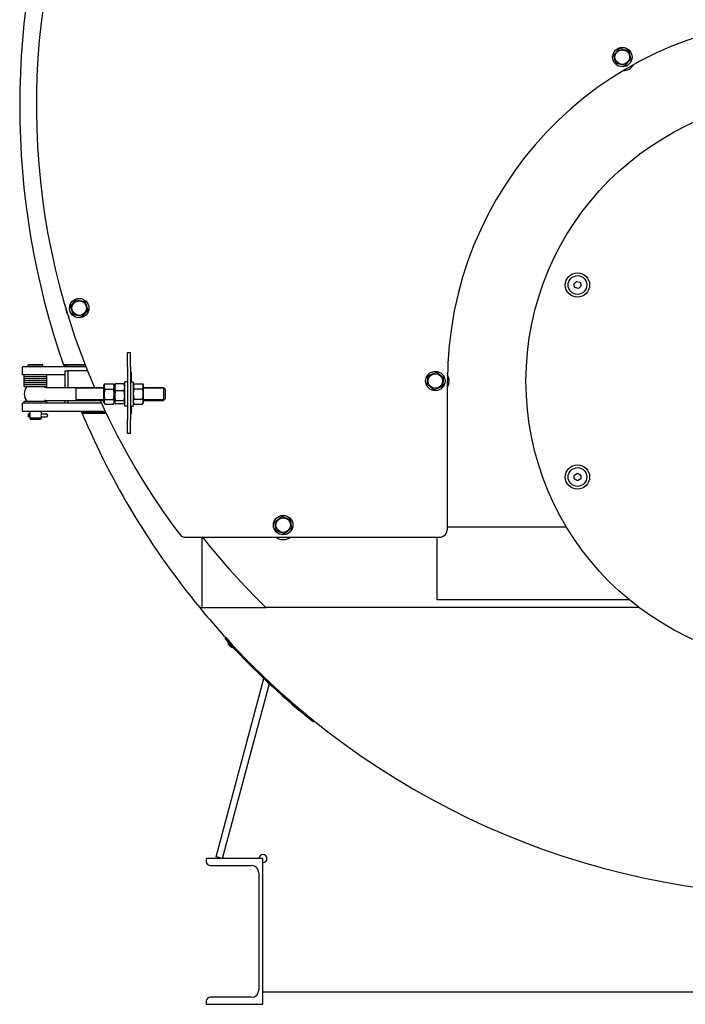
# Model space of a CAD drawing. Header units: millimetres. Extents: x -6676 to 979, y -3974 to 1114.
# Tile 14 of 18: x -976 to -153, y -1114 to 103. Entities that reach past the tile are written whole.
import ezdxf

# ---------------------------------------------------------------- set-up
doc = ezdxf.new("R2010")
doc.units = ezdxf.units.MM
doc.linetypes.add('K5LT_BASIC', pattern=[0])
doc.linetypes.add('K5LT_THIN', pattern=[0])
for name, color, linetype, true_color in [('(c)Креп', 7, 'Continuous', 0xc0c0c0), ('(c)Серый', 7, 'Continuous', 0xc0c0c0), ('(c)Синий', 7, 'Continuous', 0x004080), ('Системный слой (1)', 7, 'Continuous', 0x282828)]:
    doc.layers.add(name, color=color, linetype=linetype, true_color=true_color)

# ---------------------------------------------------------------- blocks, each defined once
blk = doc.blocks.new('U2')
at = {"layer": 'Системный слой (1)', "color": 150, "linetype": 'K5LT_BASIC', "lineweight": 30, "true_color": 0x0080ff}
for p, q in [((-970, -368.5), (-956, -368.5)), ((-956, -368.5), (-942, -368.5))]:
    blk.add_line(p, q, dxfattribs=at)
blk = doc.blocks.new('U3')
at = {"layer": 'Системный слой (1)', "color": 150, "linetype": 'K5LT_BASIC', "lineweight": 30, "true_color": 0x0080ff}
for p, q in [((-717.8, -668.4), (-715, -671.5)), ((-715, -671.5), (-714.5, -672.1))]:
    blk.add_line(p, q, dxfattribs=at)
blk = doc.blocks.new('U6')
at = {"layer": 'Системный слой (1)', "color": 150, "linetype": 'K5LT_BASIC', "lineweight": 30, "true_color": 0x0080ff}
for start, end in [(160.6744, 160.7992), (199.2008, 199.3256)]:
    blk.add_arc((0, -3.5), 973, start, end, dxfattribs=at)
blk = doc.blocks.new('U8')
at = {"layer": 'Системный слой (1)', "color": 150, "linetype": 'K5LT_BASIC', "lineweight": 30, "true_color": 0x0080ff}
for start, end in [(202.8605, 202.9884), (337.0116, 337.1395)]:
    blk.add_arc((0, -3.5), 973, start, end, dxfattribs=at)
blk = doc.blocks.new('U13')
at = {"layer": '(c)Серый', "color": 150, "linetype": 'K5LT_BASIC', "lineweight": 30, "true_color": 0x0080ff}
for radius, start, end in [(975.5, 219.46, 223.0082), (975.6, 223.3323, 271.4685)]:
    blk.add_arc((0, -3.5), radius, start, end, dxfattribs=at)
blk = doc.blocks.new('U45')
at = {"layer": 'Системный слой (1)', "color": 150, "linetype": 'K5LT_BASIC', "lineweight": 30, "true_color": 0x0080ff}
for start, end in [(157.189, 157.2209), (160.6845, 160.8401), (199.1599, 199.3155)]:
    blk.add_arc((0, -3.5), 975, start, end, dxfattribs=at)
blk = doc.blocks.new('U46')
at = {"layer": 'Системный слой (1)', "color": 150, "linetype": 'K5LT_BASIC', "lineweight": 30, "true_color": 0x0080ff}
for start, end in [(157.1754, 157.2073), (160.6732, 160.8289), (199.1711, 199.3268)]:
    blk.add_arc((0, -3.5), 974.4, start, end, dxfattribs=at)
blk = doc.blocks.new('U51')
at = {"layer": '(c)Креп', "color": 150, "linetype": 'K5LT_BASIC', "lineweight": 30, "true_color": 0x0080ff}
for p, q in [((-943.3, -367.5), (-871.5, -367.5)), ((-822.5, -367.5), (-798, -367.5))]:
    blk.add_line(p, q, dxfattribs=at)
blk = doc.blocks.new('U52')
at = {"layer": '(c)Креп', "color": 150, "linetype": 'K5LT_BASIC', "lineweight": 30, "true_color": 0x0080ff}
for p, q in [((-943.3, -351.5), (-871.5, -351.5)), ((-822.5, -351.5), (-798, -351.5))]:
    blk.add_line(p, q, dxfattribs=at)
blk = doc.blocks.new('U53')
at = {"layer": '(c)Креп', "color": 150, "linetype": 'K5LT_BASIC', "lineweight": 30, "true_color": 0x0080ff}
for start, end in [(139.9948, 180), (39.5212, 40.0052)]:
    blk.add_arc((-956, -359.5), 14, start, end, dxfattribs=at)
blk = doc.blocks.new('U54')
at = {"layer": '(c)Креп', "color": 150, "linetype": 'K5LT_BASIC', "lineweight": 30, "true_color": 0x0080ff}
for start, end in [(180, 220.0052), (319.9948, 320.4788)]:
    blk.add_arc((-956, -359.5), 14, start, end, dxfattribs=at)
blk = doc.blocks.new('U55')
at = {"layer": '(c)Креп', "color": 150, "linetype": 'K5LT_BASIC', "lineweight": 30, "true_color": 0x0080ff}
for p, q in [((-796, -353.5), (-796, -359.5)), ((-796, -359.5), (-796, -365.5))]:
    blk.add_line(p, q, dxfattribs=at)
blk = doc.blocks.new('U56')
at = {"layer": '(c)Креп', "color": 150, "linetype": 'K5LT_BASIC', "lineweight": 30, "true_color": 0x0080ff}
for p, q in [((-798, -351.5), (-798, -359.5)), ((-798, -359.5), (-798, -367.5))]:
    blk.add_line(p, q, dxfattribs=at)
blk = doc.blocks.new('U57')
at = {"layer": '(c)Креп', "color": 7, "linetype": 'K5LT_THIN', "lineweight": 15}
for p, q in [((-906, -366.5), (-871.5, -366.5)), ((-822.5, -366.5), (-798, -366.5))]:
    blk.add_line(p, q, dxfattribs=at)
blk = doc.blocks.new('U58')
at = {"layer": '(c)Креп', "color": 7, "linetype": 'K5LT_THIN', "lineweight": 15}
for p, q in [((-906, -352.5), (-871.5, -352.5)), ((-822.5, -352.5), (-798, -352.5))]:
    blk.add_line(p, q, dxfattribs=at)
blk = doc.blocks.new('U63')
at = {"layer": 'Системный слой (1)', "color": 150, "linetype": 'K5LT_BASIC', "lineweight": 30, "true_color": 0x0080ff}
for p, q in [((-963, -384.2), (-963, -384.2)), ((-949, -384.2), (-949, -384.2))]:
    blk.add_line(p, q, dxfattribs=at)
blk = doc.blocks.new('U64')
at = {"layer": 'Системный слой (1)', "color": 150, "linetype": 'K5LT_BASIC', "lineweight": 30, "true_color": 0x0080ff}
for p, q in [((-963, -387.9), (-963, -387.9)), ((-949, -387.9), (-949, -387.9))]:
    blk.add_line(p, q, dxfattribs=at)
blk = doc.blocks.new('U65')
at = {"layer": 'Системный слой (1)', "color": 150, "linetype": 'K5LT_BASIC', "lineweight": 30, "true_color": 0x0080ff}
for p, q in [((-949, -384.2), (-949, -384.2)), ((-949, -387.8), (-949, -387.9))]:
    blk.add_line(p, q, dxfattribs=at)
blk = doc.blocks.new('U66')
at = {"layer": 'Системный слой (1)', "color": 150, "linetype": 'K5LT_BASIC', "lineweight": 30, "true_color": 0x0080ff}
for p, q in [((-963.3, -387.9), (-963.4, -387.9)), ((-963.1, -387.9), (-963.3, -387.9)), ((-963, -387.9), (-963.1, -387.9))]:
    blk.add_line(p, q, dxfattribs=at)
blk = doc.blocks.new('U75')
at = {"layer": 'Системный слой (1)', "color": 150, "linetype": 'K5LT_BASIC', "lineweight": 30, "true_color": 0x0080ff}
for p, q in [((-970, -345.5), (-956, -345.5)), ((-956, -345.5), (-942, -345.5))]:
    blk.add_line(p, q, dxfattribs=at)
blk = doc.blocks.new('U76')
at = {"layer": 'Системный слой (1)', "color": 150, "linetype": 'K5LT_BASIC', "lineweight": 30, "true_color": 0x0080ff}
for p, q in [((-970, -343), (-956, -343)), ((-956, -343), (-942, -343))]:
    blk.add_line(p, q, dxfattribs=at)
blk = doc.blocks.new('U77')
at = {"layer": 'Системный слой (1)', "color": 150, "linetype": 'K5LT_BASIC', "lineweight": 30, "true_color": 0x0080ff}
for p, q in [((-970, -343), (-956, -343)), ((-956, -343), (-942, -343))]:
    blk.add_line(p, q, dxfattribs=at)
blk = doc.blocks.new('U78')
at = {"layer": 'Системный слой (1)', "color": 150, "linetype": 'K5LT_BASIC', "lineweight": 30, "true_color": 0x0080ff}
for p, q in [((-970, -340.5), (-956, -340.5)), ((-956, -340.5), (-942, -340.5))]:
    blk.add_line(p, q, dxfattribs=at)
blk = doc.blocks.new('U79')
at = {"layer": 'Системный слой (1)', "color": 150, "linetype": 'K5LT_BASIC', "lineweight": 30, "true_color": 0x0080ff}
for p, q in [((-964.4, -323), (-956, -323)), ((-956, -323), (-947.6, -323))]:
    blk.add_line(p, q, dxfattribs=at)
blk = doc.blocks.new('U80')
at = {"layer": 'Системный слой (1)', "color": 150, "linetype": 'K5LT_BASIC', "lineweight": 30, "true_color": 0x0080ff}
for p, q in [((-965, -323.6), (-956, -323.6)), ((-956, -323.6), (-947, -323.6))]:
    blk.add_line(p, q, dxfattribs=at)
blk = doc.blocks.new('U81')
at = {"layer": 'Системный слой (1)', "color": 150, "linetype": 'K5LT_BASIC', "lineweight": 30, "true_color": 0x0080ff}
for p, q in [((-949, -381), (-949, -384)), ((-949, -388), (-949, -389.4))]:
    blk.add_line(p, q, dxfattribs=at)
blk = doc.blocks.new('U82')
at = {"layer": 'Системный слой (1)', "color": 150, "linetype": 'K5LT_BASIC', "lineweight": 30, "true_color": 0x0080ff}
for p, q in [((-963, -381), (-963, -384)), ((-963, -388), (-963, -389.4))]:
    blk.add_line(p, q, dxfattribs=at)
blk = doc.blocks.new('U83')
at = {"layer": 'Системный слой (1)', "color": 150, "linetype": 'K5LT_BASIC', "lineweight": 30, "true_color": 0x0080ff}
for p, q in [((-949.2, -385.1), (-949.3, -386)), ((-949.3, -386), (-949.2, -387.2)), ((-949.1, -384.2), (-949.2, -385.1)), ((-949.2, -387.2), (-949, -387.9)), ((-949, -384), (-949.1, -384.2)), ((-949, -384.2), (-949, -384)), ((-949, -387.9), (-949, -387.9))]:
    blk.add_line(p, q, dxfattribs=at)
blk = doc.blocks.new('U84')
at = {"layer": 'Системный слой (1)', "color": 150, "linetype": 'K5LT_BASIC', "lineweight": 30, "true_color": 0x0080ff}
for p, q in [((-962.8, -384.8), (-963, -384.1)), ((-963, -384.1), (-963, -384.2)), ((-963, -388), (-962.9, -387.8)), ((-963, -387.9), (-963, -388)), ((-962.9, -387.8), (-962.8, -386.9)), ((-962.7, -386), (-962.8, -384.8)), ((-962.8, -386.9), (-962.7, -386))]:
    blk.add_line(p, q, dxfattribs=at)
blk = doc.blocks.new('U90')
at = {"layer": '(c)Серый', "color": 150, "linetype": 'K5LT_BASIC', "lineweight": 30, "true_color": 0x0080ff}
for p, q in [((-210, -623.5), (-671, -623.5)), ((671, -623.5), (210, -623.5))]:
    blk.add_line(p, q, dxfattribs=at)
blk = doc.blocks.new('U91')
at = {"layer": '(c)Серый', "color": 150, "linetype": 'K5LT_BASIC', "lineweight": 30, "true_color": 0x0080ff}
for p, q in [((-708.8, -673), (-710, -673)), ((710, -673), (708.8, -673))]:
    blk.add_line(p, q, dxfattribs=at)
blk = doc.blocks.new('U98')
at = {"layer": 'Системный слой (1)', "color": 150, "linetype": 'K5LT_BASIC', "lineweight": 30, "true_color": 0x0080ff}
for p, q in [((-732.7, -931.4), (-673.7, -711.1)), ((-673.5, -710.5), (-673.3, -709.5))]:
    blk.add_line(p, q, dxfattribs=at)
blk = doc.blocks.new('U99')
at = {"layer": 'Системный слой (1)', "color": 150, "linetype": 'K5LT_BASIC', "lineweight": 30, "true_color": 0x0080ff}
for p, q in [((-725, -933.5), (-667.1, -717.4)), ((-666.9, -716.8), (-666.6, -715.7))]:
    blk.add_line(p, q, dxfattribs=at)
blk = doc.blocks.new('U100')
at = {"layer": 'Системный слой (1)', "color": 150, "linetype": 'K5LT_BASIC', "lineweight": 30, "true_color": 0x0080ff}
for p, q in [((-970, -348), (-956, -348)), ((-956, -348), (-942, -348))]:
    blk.add_line(p, q, dxfattribs=at)
blk = doc.blocks.new('U101')
at = {"layer": 'Системный слой (1)', "color": 150, "linetype": 'K5LT_BASIC', "lineweight": 30, "true_color": 0x0080ff}
for p, q in [((-970, -345.5), (-956, -345.5)), ((-956, -345.5), (-942, -345.5))]:
    blk.add_line(p, q, dxfattribs=at)
blk = doc.blocks.new('U102')
at = {"layer": 'Системный слой (1)', "color": 150, "linetype": 'K5LT_BASIC', "lineweight": 30, "true_color": 0x0080ff}
for p, q in [((-970, -350.5), (-956, -350.5)), ((-956, -350.5), (-942, -350.5))]:
    blk.add_line(p, q, dxfattribs=at)
blk = doc.blocks.new('U103')
at = {"layer": 'Системный слой (1)', "color": 150, "linetype": 'K5LT_BASIC', "lineweight": 30, "true_color": 0x0080ff}
for p, q in [((-970, -348), (-956, -348)), ((-956, -348), (-942, -348))]:
    blk.add_line(p, q, dxfattribs=at)
blk = doc.blocks.new('U119')
at = {"layer": '(c)Креп', "color": 150, "linetype": 'K5LT_BASIC', "lineweight": 30, "true_color": 0x0080ff}
for p, q in [((-835.5, -344.5), (-835.5, -359.5)), ((-835.5, -359.5), (-835.5, -374.5))]:
    blk.add_line(p, q, dxfattribs=at)
blk = doc.blocks.new('U121')
at = {"layer": '(c)Креп', "color": 150, "linetype": 'K5LT_BASIC', "lineweight": 30, "true_color": 0x0080ff}
for p, q in [((-858.5, -349.1), (-858.5, -349.3)), ((-858.5, -349.3), (-858.5, -370))]:
    blk.add_line(p, q, dxfattribs=at)
blk = doc.blocks.new('U122')
at = {"layer": '(c)Креп', "color": 150, "linetype": 'K5LT_BASIC', "lineweight": 30, "true_color": 0x0080ff}
for p, q in [((-857.9, -369), (-858.2, -370)), ((-858.2, -370), (-857.8, -371.1)), ((-857.2, -367.9), (-857.9, -369)), ((-857.8, -371.1), (-857.7, -371.4)), ((-857.7, -371.4), (-857.4, -371.7)), ((-857.4, -371.7), (-857.2, -371.9))]:
    blk.add_line(p, q, dxfattribs=at)
blk = doc.blocks.new('U123')
at = {"layer": '(c)Креп', "color": 150, "linetype": 'K5LT_BASIC', "lineweight": 30, "true_color": 0x0080ff}
for p, q in [((-846.5, -368.3), (-846.8, -367.9)), ((-846.8, -371.9), (-846.6, -371.7)), ((-846.6, -371.7), (-846.3, -371.4)), ((-845.9, -369.3), (-846.5, -368.3)), ((-846.3, -371.4), (-846.2, -371.1)), ((-846.2, -371.1), (-845.9, -370.4)), ((-845.9, -370.4), (-845.9, -369.3))]:
    blk.add_line(p, q, dxfattribs=at)
blk = doc.blocks.new('U124')
at = {"layer": '(c)Креп', "color": 150, "linetype": 'K5LT_BASIC', "lineweight": 30, "true_color": 0x0080ff}
for p, q in [((-822.9, -348.9), (-823.8, -346.8)), ((-823.8, -346.8), (-823.8, -346.8)), ((-823.8, -353.1), (-822.9, -351)), ((-822.9, -351), (-822.9, -348.9))]:
    blk.add_line(p, q, dxfattribs=at)
blk = doc.blocks.new('U125')
at = {"layer": '(c)Креп', "color": 150, "linetype": 'K5LT_BASIC', "lineweight": 30, "true_color": 0x0080ff}
for p, q in [((-834.2, -346.8), (-835.1, -348.9)), ((-835.1, -348.9), (-835.1, -351)), ((-835.1, -351), (-834.2, -353.1)), ((-834.2, -346.8), (-834.2, -346.8))]:
    blk.add_line(p, q, dxfattribs=at)
blk = doc.blocks.new('U143')
at = {"layer": '(c)Креп', "color": 150, "linetype": 'K5LT_BASIC', "lineweight": 30, "true_color": 0x0080ff}
for q in [(-845.5, -344.5), (-845.5, -374.5)]:
    blk.add_line((-845.5, -374.5), q, dxfattribs=at)
blk = doc.blocks.new('U144')
at = {"layer": 'Системный слой (1)', "color": 150, "linetype": 'K5LT_BASIC', "lineweight": 30, "true_color": 0x0080ff}
for p, q in [((-919.7, -331), (-919.7, -351.5)), ((-919.7, -367.5), (-919.7, -371))]:
    blk.add_line(p, q, dxfattribs=at)
blk = doc.blocks.new('U145')
at = {"layer": 'Системный слой (1)', "color": 150, "linetype": 'K5LT_BASIC', "lineweight": 30, "true_color": 0x0080ff}
for p, q in [((-916.2, -331), (-916.2, -351.5)), ((-916.2, -367.5), (-916.2, -371))]:
    blk.add_line(p, q, dxfattribs=at)
blk = doc.blocks.new('U146')
at = {"layer": 'Системный слой (1)', "color": 150, "linetype": 'K5LT_BASIC', "lineweight": 30, "true_color": 0x0080ff}
for start, end in [(199.5343, 199.5659), (203.0793, 203.1116)]:
    blk.add_arc((0, -3.5), 963, start, end, dxfattribs=at)
blk = doc.blocks.new('U153')
at = {"layer": 'Системный слой (1)', "color": 150, "linetype": 'K5LT_BASIC', "lineweight": 30, "true_color": 0x0080ff}
for start, end in [(199.4922, 199.5237), (203.0287, 203.0609)]:
    blk.add_arc((0, -3.5), 965, start, end, dxfattribs=at)
blk = doc.blocks.new('U179')
at = {"layer": 'Системный слой (1)', "color": 150, "linetype": 'K5LT_BASIC', "lineweight": 30, "true_color": 0x0080ff}
blk.add_arc((-75, -3.5), 850, 206.0729, 206.2259, dxfattribs=at)
blk = doc.blocks.new('U183')
at = {"layer": 'Системный слой (1)', "color": 150, "linetype": 'K5LT_BASIC', "lineweight": 30, "true_color": 0x0080ff}
for p, q in [((-970, -340.5), (-956, -340.5)), ((-956, -340.5), (-942, -340.5))]:
    blk.add_line(p, q, dxfattribs=at)
blk = doc.blocks.new('U184')
at = {"layer": 'Системный слой (1)', "color": 150, "linetype": 'K5LT_BASIC', "lineweight": 30, "true_color": 0x0080ff}
for p, q in [((-970, -338), (-956, -338)), ((-956, -338), (-942, -338))]:
    blk.add_line(p, q, dxfattribs=at)
blk = doc.blocks.new('U199')
at = {"layer": '(c)Серый', "color": 150, "linetype": 'K5LT_BASIC', "lineweight": 30, "true_color": 0x0080ff}
for start, end in [(157.2026, 157.2345), (160.6959, 160.8514), (199.1486, 199.3041), (202.7655, 202.9249)]:
    blk.add_arc((0, -3.5), 975.6, start, end, dxfattribs=at)
blk = doc.blocks.new('U211')
at = {"layer": '(c)Креп', "color": 150, "linetype": 'K5LT_BASIC', "lineweight": 30, "true_color": 0x0080ff}
for p, q in [((-859, -368.2), (-859.8, -366.5)), ((-859.8, -372.2), (-859.7, -372.1)), ((-859.7, -372.1), (-859.6, -371.9)), ((-859.6, -371.8), (-858.9, -370)), ((-859.6, -371.9), (-859.6, -371.8)), ((-858.9, -370), (-859, -368.2))]:
    blk.add_line(p, q, dxfattribs=at)
blk = doc.blocks.new('U212')
at = {"layer": '(c)Креп', "color": 150, "linetype": 'K5LT_BASIC', "lineweight": 30, "true_color": 0x0080ff}
for p, q in [((-871, -368.2), (-871.1, -370)), ((-871.1, -370), (-870.4, -371.8)), ((-870.2, -366.5), (-871, -368.2)), ((-870.4, -371.8), (-870.4, -371.9)), ((-870.4, -371.9), (-870.3, -372.1)), ((-870.3, -372.1), (-870.2, -372.2))]:
    blk.add_line(p, q, dxfattribs=at)
blk = doc.blocks.new('U215')
at = {"layer": '(c)Синий', "color": 150, "linetype": 'K5LT_BASIC', "lineweight": 30, "true_color": 0x0080ff}
for start, end in [(157.5536, 203.2943), (204.4335, 216.9523)]:
    blk.add_arc((-75, -3.5), 880, start, end, dxfattribs=at)
blk = doc.blocks.new('U216')
at = {"layer": '(c)Синий', "color": 150, "linetype": 'K5LT_BASIC', "lineweight": 30, "true_color": 0x0080ff}
for p, q in [((-837.5, -344.5), (-837.5, -333.5)), ((-837.5, -383.5), (-837.5, -374.5))]:
    blk.add_line(p, q, dxfattribs=at)
blk = doc.blocks.new('U218')
at = {"layer": 'Системный слой (1)', "color": 150, "linetype": 'K5LT_BASIC', "lineweight": 30, "true_color": 0x0080ff}
for start, end in [(157.1395, 157.1714), (22.8286, 22.8605), (160.6432, 160.6744), (19.3256, 19.3568), (199.3256, 199.3568), (340.6432, 340.6744), (202.8286, 202.8605), (337.1395, 337.1714)]:
    blk.add_arc((0, -3.5), 973, start, end, dxfattribs=at)
blk = doc.blocks.new('U219')
at = {"layer": 'Системный слой (1)', "color": 150, "linetype": 'K5LT_BASIC', "lineweight": 30, "true_color": 0x0080ff}
for p, q in [((-970, -338), (-956, -338)), ((-956, -338), (-942, -338))]:
    blk.add_line(p, q, dxfattribs=at)

msp = doc.modelspace()

# ---------------------------------------------------------------- linework, layer by layer
at = {"layer": '(c)Креп', "color": 150, "linetype": 'K5LT_BASIC', "lineweight": 30, "true_color": 0x0080ff}
for p, q in [((-241.7, 59.1), (-234.1, 67.1)), ((-234.1, 67.1), (-223.5, 64.6)), ((-223.5, 64.6), (-220.3, 54.1)), ((-238.5, 48.6), (-241.7, 59.1)), ((-220.3, 54.1), (-227.9, 46.1)), ((-227.9, 46.1), (-238.5, 48.6)), ((-290.9, -223.7), (-287.6, -220.4)), ((-289.7, -228.1), (-290.9, -223.7)), ((-285.2, -229.3), (-289.7, -228.1)), ((-287.6, -220.4), (-283.1, -221.6)), ((-281.9, -226.1), (-285.2, -229.3)), ((-283.1, -221.6), (-281.9, -226.1)), ((-912.8, -251.6), (-905.8, -243.2)), ((-905.8, -243.2), (-895, -245.1)), ((-909.1, -261.9), (-912.8, -251.6)), ((-891.2, -255.4), (-898.3, -263.8)), ((-895, -245.1), (-891.2, -255.4)), ((-898.3, -263.8), (-909.1, -261.9)), ((-472.1, -347.8), (-470.7, -336.9)), ((-470.7, -336.9), (-460.6, -332.6)), ((-460.6, -332.6), (-451.9, -339.2)), ((-451.9, -339.2), (-453.3, -350.1)), ((-906, -351.5), (-906, -359.5)), ((-871.5, -349.1), (-870.4, -347.2)), ((-871.5, -370), (-871.5, -349.1)), ((-870.2, -346.8), (-859.8, -346.8)), ((-859.6, -347.2), (-858.5, -349.1)), ((-857.8, -347.9), (-858.5, -349.1)), ((-858.5, -370), (-858.5, -349.1)), ((-846.8, -347.1), (-857.2, -347.1)), ((-845.5, -349.1), (-846.2, -347.9)), ((-842.5, -344.5), (-845.5, -344.5)), ((-838.5, -344.5), (-835.5, -344.5)), ((-835.5, -349.1), (-834.2, -346.8)), ((-834.2, -346.8), (-823.8, -346.8)), ((-823.8, -346.8), (-822.5, -349.1)), ((-822.5, -370), (-822.5, -349.1)), ((-796, -353.5), (-798, -351.5)), ((-463.4, -354.4), (-472.1, -347.8)), ((-453.3, -350.1), (-463.4, -354.4)), ((-906, -359.5), (-906, -367.5)), ((-870.2, -353.8), (-859.8, -353.8)), ((-846.8, -355.5), (-857.2, -355.5)), ((-834.2, -353.1), (-823.8, -353.1)), ((-871.5, -370), (-870.4, -371.8)), ((-870.2, -366.5), (-859.8, -366.5)), ((-870.2, -372.2), (-859.8, -372.2)), ((-859.6, -371.8), (-858.5, -370)), ((-857.8, -371.1), (-858.5, -370)), ((-846.8, -367.9), (-857.2, -367.9)), ((-846.8, -371.9), (-857.2, -371.9)), ((-845.5, -370), (-846.2, -371.1)), ((-842.5, -374.5), (-845.5, -374.5)), ((-838.5, -374.5), (-835.5, -374.5)), ((-835.5, -370), (-834.2, -372.2)), ((-834.2, -365.8), (-823.8, -365.8)), ((-834.2, -372.2), (-823.8, -372.2)), ((-823.8, -372.2), (-822.5, -370)), ((-796, -365.5), (-798, -367.5)), ((-290.4, -459.8), (-286.4, -457.5)), ((-290.4, -464.4), (-290.4, -459.8)), ((-286.4, -457.5), (-282.4, -459.8)), ((-282.4, -459.8), (-282.4, -464.4)), ((-286.4, -466.8), (-290.4, -464.4)), ((-282.4, -464.4), (-286.4, -466.8)), ((-660.2, -517.6), (-651.7, -510.7)), ((-651.7, -510.7), (-641.5, -514.6)), ((-658.5, -528.4), (-660.2, -517.6)), ((-641.5, -514.6), (-639.8, -525.4)), ((-648.3, -532.3), (-658.5, -528.4)), ((-639.8, -525.4), (-648.3, -532.3))]:
    msp.add_line(p, q, dxfattribs=at)
at = {"layer": '(c)Креп', "color": 7, "linetype": 'K5LT_THIN', "lineweight": 15}
for p, q in [((-798, -352.5), (-797, -352.5)), ((-798, -366.5), (-797, -366.5))]:
    msp.add_line(p, q, dxfattribs=at)
at = {"layer": '(c)Креп', "color": 150, "linetype": 'K5LT_BASIC', "lineweight": 30, "true_color": 0x0080ff}
for centre, radius in [((-231, 56.6), 9.03), ((-286.4, -224.9), 11.6), ((-902, -253.5), 9.03), ((-462, -343.5), 9.03), ((-286.4, -462.1), 11.6), ((-650, -521.5), 9.03)]:
    msp.add_circle(centre, radius, dxfattribs=at)
for centre, start, end in [((-943.3, -349), 219.5212, 270), ((-943.3, -370), 90, 140.4788)]:
    msp.add_arc(centre, 2.5, start, end, dxfattribs=at)
for points, knots in [([(-870.2, -346.8), (-870.3, -347.1), (-870.6, -347.5), (-870.8, -348.1), (-870.9, -348.6), (-871.1, -349.1), (-871.1, -349.5), (-871.2, -350), (-871.2, -350.4), (-871.2, -350.8), (-871.1, -351.2), (-871, -351.6), (-870.9, -352.1), (-870.6, -352.9), (-870.4, -353.5), (-870.2, -353.8)], [0, 0, 0, 0, 1.912449, 3.143264, 4.100621, 5.29978, 6.277542, 7.267519, 8.214858, 9.102067, 9.95816, 10.806592, 12.055167, 13.667644, 16, 16, 16, 16]), ([(-859.8, -353.8), (-859.7, -353.5), (-859.4, -353.1), (-859.2, -352.5), (-859.1, -352), (-858.9, -351.5), (-858.9, -351.1), (-858.8, -350.6), (-858.8, -350.2), (-858.8, -349.8), (-858.9, -349.4), (-859, -349), (-859.1, -348.5), (-859.4, -347.7), (-859.6, -347.1), (-859.8, -346.8)], [0, 0, 0, 0, 1.912449, 3.143264, 4.100621, 5.29978, 6.277542, 7.267519, 8.214858, 9.102067, 9.95816, 10.806592, 12.055167, 13.667644, 16, 16, 16, 16]), ([(-857.2, -347.1), (-857.3, -347.4), (-857.5, -347.9), (-857.8, -348.6), (-857.9, -349.2), (-858.1, -349.8), (-858.1, -350.4), (-858.2, -350.9), (-858.2, -351.4), (-858.2, -351.9), (-858.1, -352.3), (-858, -352.8), (-857.9, -353.5), (-857.6, -354.4), (-857.4, -355.1), (-857.2, -355.5)], [0, 0, 0, 0, 1.912449, 2.780687, 4.100621, 5.29978, 6.277542, 7.267519, 8.214858, 9.102067, 9.95816, 10.806592, 12.055167, 13.667644, 16, 16, 16, 16]), ([(-857.8, -347.9), (-857.8, -347.8), (-857.6, -347.5), (-857.3, -347.2), (-857.2, -347.1)], [0, 0, 0, 0, 2.174034, 5, 5, 5, 5]), ([(-846.8, -355.5), (-846.7, -355.2), (-846.5, -354.7), (-846.2, -354), (-846.1, -353.4), (-845.9, -352.8), (-845.9, -352.2), (-845.8, -351.7), (-845.8, -351.2), (-845.8, -350.7), (-845.9, -350.2), (-846, -349.7), (-846.1, -349.1), (-846.4, -348.1), (-846.6, -347.5), (-846.8, -347.1)], [0, 0, 0, 0, 1.912449, 2.780687, 4.100621, 5.29978, 6.277542, 7.267519, 8.214858, 9.102067, 9.95816, 10.806592, 12.055167, 13.667644, 16, 16, 16, 16]), ([(-846.8, -347.1), (-846.7, -347.2), (-846.4, -347.5), (-846.2, -347.8), (-846.2, -347.9)], [0, 0, 0, 0, 2.359455, 5, 5, 5, 5]), ([(-870.2, -353.8), (-870.3, -354.2), (-870.5, -354.9), (-870.7, -355.9), (-870.9, -356.9), (-871, -357.8), (-871.1, -358.5), (-871.2, -359.1), (-871.2, -359.9), (-871.2, -360.7), (-871.1, -361.5), (-871.1, -362.4), (-870.9, -363.5), (-870.6, -364.8), (-870.4, -365.9), (-870.2, -366.5)], [0, 0, 0, 0, 1.679816, 2.464254, 4.100621, 5.29978, 5.785161, 6.773962, 7.746893, 8.757247, 9.530451, 10.808294, 12.055167, 13.667644, 16, 16, 16, 16]), ([(-859.8, -366.5), (-859.7, -366), (-859.5, -365.4), (-859.3, -364.3), (-859.1, -363.4), (-859, -362.5), (-858.9, -361.8), (-858.8, -361.1), (-858.8, -360.3), (-858.8, -359.6), (-858.9, -358.8), (-858.9, -357.9), (-859.1, -356.8), (-859.4, -355.4), (-859.6, -354.4), (-859.8, -353.8)], [0, 0, 0, 0, 1.679816, 2.464254, 4.100621, 5.29978, 5.785161, 6.773962, 7.746893, 8.757247, 9.530451, 10.808294, 12.055167, 13.667644, 16, 16, 16, 16]), ([(-857.2, -355.5), (-857.3, -355.9), (-857.5, -356.5), (-857.7, -357.6), (-857.9, -358.5), (-858, -359.4), (-858.1, -360.1), (-858.2, -360.7), (-858.2, -361.5), (-858.2, -362.3), (-858.1, -363.1), (-858.1, -363.9), (-857.9, -365), (-857.6, -366.3), (-857.4, -367.3), (-857.2, -367.9)], [0, 0, 0, 0, 1.679816, 2.464254, 4.100621, 5.29978, 5.785161, 6.773962, 7.746893, 8.757247, 9.530451, 10.808294, 12.055167, 13.667644, 16, 16, 16, 16]), ([(-846.8, -367.9), (-846.7, -367.5), (-846.5, -366.9), (-846.3, -365.8), (-846.1, -364.9), (-846, -364), (-845.9, -363.3), (-845.8, -362.7), (-845.8, -361.9), (-845.8, -361.2), (-845.9, -360.4), (-845.9, -359.5), (-846.1, -358.4), (-846.4, -357.1), (-846.6, -356.1), (-846.8, -355.5)], [0, 0, 0, 0, 1.679816, 2.464254, 4.100621, 5.29978, 5.785161, 6.773962, 7.746893, 8.757247, 9.530451, 10.808294, 12.055167, 13.667644, 16, 16, 16, 16]), ([(-834.2, -353.1), (-834.3, -353.6), (-834.5, -354.2), (-834.7, -355.3), (-834.9, -356.3), (-835, -357.1), (-835.1, -357.9), (-835.2, -358.5), (-835.2, -359.3), (-835.2, -360), (-835.1, -360.9), (-835.1, -361.7), (-834.9, -362.9), (-834.6, -364.2), (-834.4, -365.2), (-834.2, -365.8)], [0, 0, 0, 0, 1.679816, 2.464254, 4.100621, 5.29978, 5.785161, 6.773962, 7.746893, 8.757247, 9.530451, 10.808294, 12.055167, 13.667644, 16, 16, 16, 16]), ([(-823.8, -365.8), (-823.7, -365.4), (-823.5, -364.8), (-823.3, -363.7), (-823.1, -362.7), (-823, -361.9), (-822.9, -361.1), (-822.8, -360.5), (-822.8, -359.7), (-822.8, -359), (-822.9, -358.1), (-822.9, -357.2), (-823.1, -356.1), (-823.4, -354.8), (-823.6, -353.7), (-823.8, -353.1)], [0, 0, 0, 0, 1.679816, 2.464254, 4.100621, 5.29978, 5.785161, 6.773962, 7.746893, 8.757247, 9.530451, 10.808294, 12.055167, 13.667644, 16, 16, 16, 16]), ([(-834.2, -365.8), (-834.4, -366.1), (-834.6, -366.6), (-834.9, -367.2), (-835, -367.7), (-835.1, -368.1), (-835.2, -368.5), (-835.2, -368.9), (-835.2, -369.3), (-835.1, -369.6), (-835.1, -370), (-835, -370.5), (-834.7, -371.3), (-834.4, -371.8), (-834.2, -372.2)], [0, 0, 0, 0, 2.031939, 3.311633, 4.396645, 5.423589, 6.350589, 7.262712, 8.121744, 8.934797, 9.734458, 10.915408, 12.440477, 15, 15, 15, 15]), ([(-823.8, -372.2), (-823.6, -371.9), (-823.4, -371.5), (-823.1, -370.8), (-823, -370.4), (-822.9, -369.9), (-822.8, -369.5), (-822.8, -369.1), (-822.8, -368.8), (-822.9, -368.4), (-822.9, -368), (-823, -367.5), (-823.3, -366.8), (-823.6, -366.2), (-823.8, -365.8)], [0, 0, 0, 0, 2.031939, 3.311633, 4.396645, 5.423589, 6.350589, 7.262712, 8.121744, 8.934797, 9.734458, 10.915408, 12.440477, 15, 15, 15, 15])]:
    msp.add_open_spline(points, degree=3, knots=knots, dxfattribs=at)
for points in [[(-870.4, -347.2), (-870.4, -347.1), (-870.3, -346.9), (-870.2, -346.8)], [(-859.8, -346.8), (-859.7, -346.9), (-859.6, -347.1), (-859.6, -347.2)]]:
    msp.add_open_spline(points, degree=3, dxfattribs=at)
at = {"layer": '(c)Серый', "color": 150, "linetype": 'K5LT_BASIC', "lineweight": 30, "true_color": 0x0080ff}
for p, q in [((-919.9, -323.5), (-921.6, -323.5)), ((-894.8, -323.5), (-919.9, -323.5)), ((-896.8, -383.5), (-898.5, -383.5)), ((-868.7, -383.5), (-896.8, -383.5)), ((-447, -523.5), (-300.2, -523.5)), ((-750, -622), (-750, -536.5)), ((-460, -536.5), (-460, -613.5)), ((-460, -613.5), (-222.7, -613.5)), ((-751.2, -623.5), (-753.2, -623.5)), ((-751.2, -623.5), (-671, -623.5)), ((-210, -623.5), (-671, -623.5)), ((-715.3, -666.7), (-710, -673))]:
    msp.add_line(p, q, dxfattribs=at)
for centre, radius, start, end in [((0, -3.5), 975.5, 160.8514, 199.1486), ((-230, 54.9), 15, 270.543, 329.457), ((-906.2, -253.5), 12.5, 180.364, 213.1147), ((-460, -343.5), 15, 330.0736, 29.457), ((0, -3.5), 975.5, 202.9249, 219.46), ((-60, 7.5), 878.4, 218.2676, 225.9212), ((-650, -524.5), 15, 233.1301, 306.8699)]:
    msp.add_arc(centre, radius, start, end, dxfattribs=at)
at = {"layer": '(c)Синий', "color": 150, "linetype": 'K5LT_BASIC', "lineweight": 30, "true_color": 0x0080ff}
for p, q in [((-842.5, -308.5), (-838.5, -308.5)), ((-842.5, -326.1), (-842.5, -308.5)), ((-838.5, -326.1), (-838.5, -308.5)), ((-842.5, -326.1), (-842.5, -390.9)), ((-838.5, -326.1), (-838.5, -390.9)), ((-838, -333), (-838.5, -333)), ((-447, -526.5), (-447, -343.5)), ((-838.5, -384), (-838, -384)), ((-842.5, -408.5), (-842.5, -390.9)), ((-838.5, -408.5), (-838.5, -390.9)), ((-838.5, -408.5), (-842.5, -408.5)), ((-770.2, -536.5), (-457, -536.5))]:
    msp.add_line(p, q, dxfattribs=at)
for centre, radius, start, end in [((0, -343.5), 447, 93.1359, 180), ((-838, -333.5), 0.5, 0, 90), ((-75, -3.5), 836, 204.0377, 204.0727), ((-838, -383.5), 0.5, 270, 0), ((-770.2, -526.5), 10, 216.9523, 270), ((-457, -526.5), 10, 270, 0)]:
    msp.add_arc(centre, radius, start, end, dxfattribs=at)
at = {"layer": 'Системный слой (1)', "color": 150, "linetype": 'K5LT_BASIC', "lineweight": 30, "true_color": 0x0080ff}
for p, q in [((-972, -336), (-972, -326)), ((-942.1, -326), (-972, -326)), ((-965, -323.6), (-964.4, -323)), ((-965, -326), (-965, -323.6)), ((-947, -323.6), (-947.6, -323)), ((-947, -326), (-947, -323.6)), ((-893.8, -326), (-942.1, -326)), ((-894, -325.5), (-918.2, -325.5)), ((-942.1, -336), (-972, -336)), ((-970, -338), (-970, -336)), ((-970, -340.5), (-970, -338)), ((-970, -343), (-970, -340.5)), ((-919.7, -336), (-942.1, -336)), ((-942, -338), (-942, -336)), ((-942, -340.5), (-942, -338)), ((-942, -343), (-942, -340.5)), ((-919.7, -331), (-916.2, -331)), ((-891.8, -331), (-916.2, -331)), ((-970, -345.5), (-970, -343)), ((-970, -348), (-970, -345.5)), ((-970, -350.5), (-970, -348)), ((-942, -345.5), (-942, -343)), ((-942, -348), (-942, -345.5)), ((-942, -350.5), (-942, -348)), ((-972, -381), (-972, -371)), ((-943, -371), (-972, -371)), ((-970, -371), (-970, -368.5)), ((-874.6, -371), (-943, -371)), ((-942, -371), (-942, -368.5)), ((-943, -381), (-972, -381)), ((-964.8, -387.9), (-964.8, -384.2)), ((-949, -384.2), (-945.5, -384.2)), ((-949, -387.9), (-945.5, -387.9)), ((-945.5, -384.2), (-942.8, -384.2)), ((-945.5, -387.9), (-942.8, -387.9)), ((-869.9, -381), (-943, -381)), ((-896.6, -381.5), (-871.6, -381.5)), ((-871.6, -381.5), (-869.7, -381.5)), ((-949, -389.4), (-963, -389.4)), ((-963, -389.4), (-962.1, -391)), ((-949.9, -391), (-962.1, -391)), ((-949, -389.4), (-949.9, -391)), ((-721.9, -661.9), (-721.5, -661.5)), ((-721.5, -661.5), (-721.9, -661.9)), ((-715.4, -666.8), (-716.1, -667.4)), ((-712.7, -669.8), (-713.3, -670.4)), ((-612.7, -764.6), (-612.3, -764.2)), ((-745, -933.5), (-745, -937.2)), ((-675, -933.5), (-745, -933.5)), ((-725, -933.5), (-732.7, -931.4)), ((-675, -1113.5), (-675, -933.5)), ((-740, -942.2), (-689.1, -942.2)), ((-680.1, -951.2), (-680.1, -1095.8)), ((-689.1, -1104.8), (-740, -1104.8)), ((675, -1098.5), (-675, -1098.5)), ((-745, -1109.8), (-745, -1113.5)), ((-745, -1113.5), (-675, -1113.5))]:
    msp.add_line(p, q, dxfattribs=at)
for centre, radius in [((-231, 56.6), 12), ((0, -343.5), 350), ((-286.4, -224.9), 15), ((-902, -253.5), 12), ((-462, -343.5), 12), ((-286.4, -462.1), 15), ((-650, -521.5), 12)]:
    msp.add_circle(centre, radius, dxfattribs=at)
for centre, radius, start, end in [((-964.8, -386), 1.85, 270, 90), ((-942.8, -386), 1.85, 270, 90), ((0, -3.5), 975, 202.7791, 202.9385), ((0, -3.5), 974.4, 202.7927, 202.9522), ((0, -3.5), 950, 203.4466, 203.5782), ((0, -3.5), 977, 222.3669, 222.9535), ((0, -3.5), 976.5, 222.3669, 222.9535), ((-716.6, -667.2), 1.7, 142.8693, 222.3669), ((0, -3.5), 976.5, 222.9535, 230.5795), ((0, -3.5), 977.1, 222.9535, 230.5795), ((-713.2, -670.9), 1.7, 222.3669, 304.786), ((0, -3.5), 977, 230.5795, 231.1661), ((0, -3.5), 976.5, 230.5795, 231.1661), ((-675, -933.5), 5, 270, 180), ((-740, -937.2), 5, 180, 270), ((-689.1, -951.2), 9, 0, 90), ((-740, -1109.8), 5, 90, 180), ((-689.1, -1095.8), 9, 270, 0)]:
    msp.add_arc(centre, radius, start, end, dxfattribs=at)
for points in [[(-963, -384.2), (-963.1, -384.2), (-963.3, -384.2), (-963.5, -384.2), (-963.7, -384.2), (-964, -384.2), (-964.2, -384.2), (-964.3, -384.2), (-964.3, -384.2)], [(-963, -387.9), (-963.1, -387.9), (-963.3, -387.9), (-963.5, -387.9), (-963.7, -387.8), (-964, -387.8), (-964.2, -387.8), (-964.3, -387.8), (-964.3, -387.8)]]:
    msp.add_open_spline(points, degree=3, knots=[0, 0, 0, 0, 1.615726, 3.192239, 4.726786, 6.159909, 7.875093, 9, 9, 9, 9], dxfattribs=at)

# ---------------------------------------------------------------- block references
at = {"layer": '(c)Креп'}
for name in ['U53', 'U52', 'U58', 'U121', 'U143', 'U119', 'U125', 'U124', 'U56', 'U54', 'U55', 'U51', 'U57', 'U212', 'U211', 'U122', 'U123']:
    msp.add_blockref(name, (0, 0), dxfattribs=at)
at = {"layer": '(c)Серый'}
for name in ['U199', 'U13', 'U90', 'U91']:
    msp.add_blockref(name, (0, 0), dxfattribs=at)
at = {"layer": '(c)Синий'}
for name in ['U215', 'U216']:
    msp.add_blockref(name, (0, 0), dxfattribs=at)
at = {"layer": 'Системный слой (1)'}
for name in ['U179', 'U45', 'U46', 'U218', 'U6', 'U80', 'U79', 'U153', 'U146', 'U184', 'U219', 'U78', 'U183', 'U144', 'U145', 'U76', 'U77', 'U75', 'U101', 'U100', 'U103', 'U102', 'U2', 'U66', 'U82', 'U84', 'U63', 'U64', 'U83', 'U81', 'U65', 'U8', 'U3', 'U98', 'U99']:
    msp.add_blockref(name, (0, 0), dxfattribs=at)

doc.saveas('drawing.dxf')
